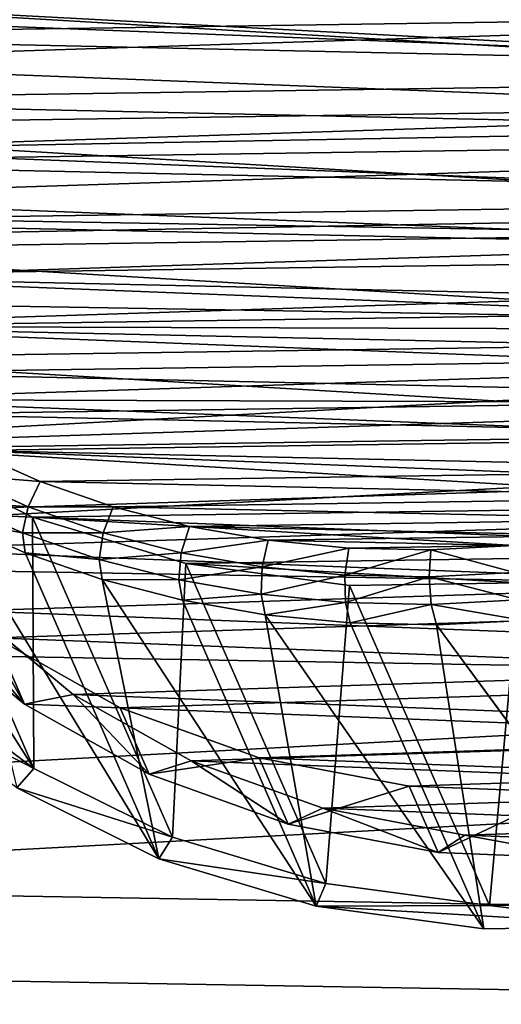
# Model space of a CAD drawing. Extents: x 0 to 196, y 0 to 405.
# Tile 7 of 256: x 79 to 96, y 36 to 72. Entities that reach past the tile are written whole.
import ezdxf

# ---------------------------------------------------------------- set-up
doc = ezdxf.new("R2010")
doc.units = 0
doc.header["$LTSCALE"] = 25.4
doc.layers.get('0').update_dxf_attribs({"color": 13, "linetype": 'CONTINUOUS'})

# ---------------------------------------------------------------- blocks, each defined once
blk = doc.blocks.new('DISK-I-7645_STL')
at = {"color": 250}
for p, q in [((64.918, 16.945, 223.215), (76.662, 22.078, 241.587)), ((64.918, 16.945, 223.215), (76.662, 22.078, 241.587)), ((76.662, 22.078, 241.587), (74.132, 16.993, 244.625)), ((76.662, 22.078, 241.587), (74.132, 16.993, 244.625)), ((68.215, 21.357, 219.876), (64.918, 16.945, 223.215)), ((68.215, 21.357, 219.876), (64.918, 16.945, 223.215)), ((74.016, 19.951, 242.653), (61.603, 12.362, 226.615)), ((74.016, 19.951, 242.653), (61.603, 12.362, 226.615)), ((72.822, 17.266, 244.166), (74.016, 19.951, 242.653)), ((72.822, 17.266, 244.166), (74.016, 19.951, 242.653)), ((73.557, 17.36, 244.89), (74.743, 20.028, 243.386)), ((73.557, 17.36, 244.89), (74.743, 20.028, 243.386)), ((74.515, 17.16, 245.225), (75.68, 19.779, 243.749)), ((74.515, 17.16, 245.225), (75.68, 19.779, 243.749)), ((76.576, 19.271, 243.645), (75.441, 16.719, 245.083)), ((76.576, 19.271, 243.645), (75.441, 16.719, 245.083)), ((64.198, 17.578, 223.499), (61.603, 12.362, 226.615)), ((64.198, 17.578, 223.499), (61.603, 12.362, 226.615)), ((72.584, 14.556, 246.295), (73.557, 17.36, 244.89)), ((72.584, 14.556, 246.295), (73.557, 17.36, 244.89)), ((73.557, 17.36, 244.89), (72.822, 17.266, 244.166)), ((73.557, 17.36, 244.89), (72.822, 17.266, 244.166)), ((74.515, 17.16, 245.225), (73.557, 17.36, 244.89)), ((74.515, 17.16, 245.225), (73.557, 17.36, 244.89)), ((72.822, 17.266, 244.166), (61.603, 12.362, 226.615)), ((72.822, 17.266, 244.166), (61.603, 12.362, 226.615)), ((62.388, 11.86, 226.253), (74.132, 16.993, 244.625)), ((62.388, 11.86, 226.253), (74.132, 16.993, 244.625)), ((71.842, 14.443, 245.581), (72.822, 17.266, 244.166)), ((71.842, 14.443, 245.581), (72.822, 17.266, 244.166)), ((74.132, 16.993, 244.625), (72.437, 11.373, 247.278)), ((74.132, 16.993, 244.625), (72.437, 11.373, 247.278)), ((73.56, 14.408, 246.605), (74.515, 17.16, 245.225)), ((73.56, 14.408, 246.605), (74.515, 17.16, 245.225)), ((75.441, 16.719, 245.083), (74.515, 17.16, 245.225)), ((75.441, 16.719, 245.083), (74.515, 17.16, 245.225)), ((64.918, 16.945, 223.215), (62.388, 11.86, 226.253)), ((64.918, 16.945, 223.215), (62.388, 11.86, 226.253)), ((75.441, 16.719, 245.083), (74.511, 14.038, 246.427)), ((75.441, 16.719, 245.083), (74.511, 14.038, 246.427)), ((71.83, 11.635, 247.592), (72.584, 14.556, 246.295)), ((71.83, 11.635, 247.592), (72.584, 14.556, 246.295)), ((72.584, 14.556, 246.295), (71.842, 14.443, 245.581)), ((72.584, 14.556, 246.295), (71.842, 14.443, 245.581)), ((73.56, 14.408, 246.605), (72.584, 14.556, 246.295)), ((73.56, 14.408, 246.605), (72.584, 14.556, 246.295)), ((71.842, 14.443, 245.581), (59.865, 6.599, 229.336)), ((71.842, 14.443, 245.581), (59.865, 6.599, 229.336)), ((71.842, 14.443, 245.581), (61.603, 12.362, 226.615)), ((71.842, 14.443, 245.581), (61.603, 12.362, 226.615)), ((71.084, 11.502, 246.887), (71.842, 14.443, 245.581)), ((71.084, 11.502, 246.887), (71.842, 14.443, 245.581)), ((72.821, 11.541, 247.878), (73.56, 14.408, 246.605)), ((72.821, 11.541, 247.878), (73.56, 14.408, 246.605)), ((74.511, 14.038, 246.427), (73.56, 14.408, 246.605)), ((74.511, 14.038, 246.427), (73.56, 14.408, 246.605)), ((74.511, 14.038, 246.427), (73.79, 11.244, 247.668)), ((74.511, 14.038, 246.427), (73.79, 11.244, 247.668)), ((61.603, 12.362, 226.615), (59.865, 6.599, 229.336)), ((61.603, 12.362, 226.615), (59.865, 6.599, 229.336)), ((62.388, 11.86, 226.253), (60.694, 6.24, 228.906)), ((62.388, 11.86, 226.253), (60.694, 6.24, 228.906)), ((71.83, 11.635, 247.592), (71.084, 11.502, 246.887)), ((71.83, 11.635, 247.592), (71.084, 11.502, 246.887)), ((71.302, 8.617, 248.773), (71.83, 11.635, 247.592)), ((71.302, 8.617, 248.773), (71.83, 11.635, 247.592)), ((72.821, 11.541, 247.878), (71.83, 11.635, 247.592)), ((72.821, 11.541, 247.878), (71.83, 11.635, 247.592)), ((71.084, 11.502, 246.887), (59.865, 6.599, 229.336)), ((71.084, 11.502, 246.887), (59.865, 6.599, 229.336)), ((60.694, 6.24, 228.906), (72.437, 11.373, 247.278)), ((60.694, 6.24, 228.906), (72.437, 11.373, 247.278)), ((70.552, 8.463, 248.076), (71.084, 11.502, 246.887)), ((70.552, 8.463, 248.076), (71.084, 11.502, 246.887)), ((72.437, 11.373, 247.278), (71.625, 5.372, 249.474)), ((72.437, 11.373, 247.278), (71.625, 5.372, 249.474)), ((72.303, 8.578, 249.037), (72.821, 11.541, 247.878)), ((72.303, 8.578, 249.037), (72.821, 11.541, 247.878)), ((73.79, 11.244, 247.668), (72.821, 11.541, 247.878)), ((73.79, 11.244, 247.668), (72.821, 11.541, 247.878)), ((73.79, 11.244, 247.668), (73.285, 8.357, 248.798)), ((73.79, 11.244, 247.668), (73.285, 8.357, 248.798)), ((70.552, 8.463, 248.076), (59.031, 0.444, 231.588)), ((70.552, 8.463, 248.076), (59.031, 0.444, 231.588)), ((70.552, 8.463, 248.076), (59.865, 6.599, 229.336)), ((70.552, 8.463, 248.076), (59.865, 6.599, 229.336)), ((70.251, 5.348, 249.14), (70.552, 8.463, 248.076)), ((70.251, 5.348, 249.14), (70.552, 8.463, 248.076)), ((71.302, 8.617, 248.773), (70.552, 8.463, 248.076)), ((71.302, 8.617, 248.773), (70.552, 8.463, 248.076)), ((71.003, 5.522, 249.829), (71.302, 8.617, 248.773)), ((71.003, 5.522, 249.829), (71.302, 8.617, 248.773)), ((72.303, 8.578, 249.037), (71.302, 8.617, 248.773)), ((72.303, 8.578, 249.037), (71.302, 8.617, 248.773)), ((72.008, 5.54, 250.074), (72.303, 8.578, 249.037)), ((72.008, 5.54, 250.074), (72.303, 8.578, 249.037)), ((73.285, 8.357, 248.798), (72.303, 8.578, 249.037)), ((73.285, 8.357, 248.798), (72.303, 8.578, 249.037)), ((73.285, 8.357, 248.798), (72.999, 5.397, 249.808)), ((73.285, 8.357, 248.798), (72.999, 5.397, 249.808)), ((59.865, 6.599, 229.336), (59.031, 0.444, 231.588)), ((59.865, 6.599, 229.336), (59.031, 0.444, 231.588)), ((60.694, 6.24, 228.906), (59.881, 0.24, 231.102)), ((60.694, 6.24, 228.906), (59.881, 0.24, 231.102)), ((71.003, 5.522, 249.829), (70.251, 5.348, 249.14)), ((71.003, 5.522, 249.829), (70.251, 5.348, 249.14)), ((70.933, 2.372, 250.754), (71.003, 5.522, 249.829)), ((70.933, 2.372, 250.754), (71.003, 5.522, 249.829)), ((72.008, 5.54, 250.074), (71.003, 5.522, 249.829)), ((72.008, 5.54, 250.074), (71.003, 5.522, 249.829)), ((71.941, 2.448, 250.981), (72.008, 5.54, 250.074)), ((71.941, 2.448, 250.981), (72.008, 5.54, 250.074)), ((72.999, 5.397, 249.808), (72.008, 5.54, 250.074)), ((72.999, 5.397, 249.808), (72.008, 5.54, 250.074)), ((70.251, 5.348, 249.14), (59.031, 0.444, 231.588)), ((70.251, 5.348, 249.14), (59.031, 0.444, 231.588)), ((59.881, 0.24, 231.102), (71.625, 5.372, 249.474)), ((59.881, 0.24, 231.102), (71.625, 5.372, 249.474)), ((70.181, 2.176, 250.07), (70.251, 5.348, 249.14)), ((70.181, 2.176, 250.07), (70.251, 5.348, 249.14)), ((71.625, 5.372, 249.474), (71.716, -0.845, 251.152)), ((71.625, 5.372, 249.474), (71.716, -0.845, 251.152)), ((72.999, 5.397, 249.808), (72.932, 2.384, 250.692)), ((72.999, 5.397, 249.808), (72.932, 2.384, 250.692)), ((70.181, 2.176, 250.07), (59.031, 0.444, 231.588)), ((70.181, 2.176, 250.07), (59.031, 0.444, 231.588)), ((70.181, 2.176, 250.07), (59.125, -5.933, 233.31)), ((70.181, 2.176, 250.07), (59.125, -5.933, 233.31)), ((70.933, 2.372, 250.754), (70.181, 2.176, 250.07)), ((70.933, 2.372, 250.754), (70.181, 2.176, 250.07)), ((70.344, -1.03, 250.861), (70.181, 2.176, 250.07)), ((70.344, -1.03, 250.861), (70.181, 2.176, 250.07)), ((71.941, 2.448, 250.981), (70.933, 2.372, 250.754)), ((71.941, 2.448, 250.981), (70.933, 2.372, 250.754)), ((71.096, -0.813, 251.54), (70.933, 2.372, 250.754)), ((71.096, -0.813, 251.54), (70.933, 2.372, 250.754)), ((72.1, -0.678, 251.753), (71.941, 2.448, 250.981)), ((72.932, 2.384, 250.692), (71.941, 2.448, 250.981)), ((72.1, -0.678, 251.753), (71.941, 2.448, 250.981)), ((72.932, 2.384, 250.692), (71.941, 2.448, 250.981)), ((72.932, 2.384, 250.692), (73.087, -0.661, 251.443)), ((72.932, 2.384, 250.692), (73.087, -0.661, 251.443)), ((59.031, 0.444, 231.588), (59.125, -5.933, 233.31)), ((59.031, 0.444, 231.588), (59.125, -5.933, 233.31)), ((59.881, 0.24, 231.102), (59.972, -5.978, 232.781)), ((59.881, 0.24, 231.102), (59.972, -5.978, 232.781))]:
    blk.add_line(p, q, dxfattribs=at)
at = {"color": 7}
for p, q in [((70.525, 21.228, 219.288), (67.274, 17.295, 222.465)), ((70.525, 21.228, 219.288), (67.274, 17.295, 222.465)), ((67.624, 15.506, 220.303), (70.7, 19.228, 217.296)), ((67.624, 15.506, 220.303), (70.7, 19.228, 217.296)), ((67.135, 13.783, 229.2), (69.709, 18.36, 226.275)), ((67.135, 13.783, 229.2), (69.709, 18.36, 226.275)), ((67.274, 17.295, 222.465), (69.709, 18.36, 226.275)), ((67.274, 17.295, 222.465), (69.709, 18.36, 226.275)), ((67.274, 17.295, 222.465), (64.699, 12.718, 225.39)), ((67.274, 17.295, 222.465), (64.699, 12.718, 225.39)), ((67.624, 15.506, 220.303), (67.274, 17.295, 222.465)), ((67.624, 15.506, 220.303), (67.274, 17.295, 222.465)), ((65.187, 11.174, 223.071), (67.624, 15.506, 220.303)), ((65.187, 11.174, 223.071), (67.624, 15.506, 220.303)), ((64.699, 12.718, 225.39), (67.135, 13.783, 229.2)), ((64.699, 12.718, 225.39), (67.135, 13.783, 229.2)), ((65.303, 8.68, 231.796), (67.135, 13.783, 229.2)), ((65.303, 8.68, 231.796), (67.135, 13.783, 229.2)), ((64.699, 12.718, 225.39), (62.867, 7.616, 227.986)), ((64.699, 12.718, 225.39), (62.867, 7.616, 227.986)), ((65.187, 11.174, 223.071), (64.699, 12.718, 225.39)), ((65.187, 11.174, 223.071), (64.699, 12.718, 225.39)), ((63.453, 6.345, 225.528), (65.187, 11.174, 223.071)), ((63.453, 6.345, 225.528), (65.187, 11.174, 223.071)), ((62.867, 7.616, 227.986), (65.303, 8.68, 231.796)), ((62.867, 7.616, 227.986), (65.303, 8.68, 231.796)), ((64.262, 3.185, 233.997), (65.303, 8.68, 231.796)), ((64.262, 3.185, 233.997), (65.303, 8.68, 231.796)), ((62.867, 7.616, 227.986), (61.826, 2.12, 230.187)), ((62.867, 7.616, 227.986), (61.826, 2.12, 230.187)), ((63.453, 6.345, 225.528), (62.867, 7.616, 227.986)), ((63.453, 6.345, 225.528), (62.867, 7.616, 227.986)), ((62.468, 1.143, 227.611), (63.453, 6.345, 225.528)), ((62.468, 1.143, 227.611), (63.453, 6.345, 225.528)), ((61.826, 2.12, 230.187), (64.262, 3.185, 233.997)), ((61.826, 2.12, 230.187), (64.262, 3.185, 233.997)), ((64.038, -2.562, 235.746), (64.262, 3.185, 233.997)), ((64.038, -2.562, 235.746), (64.262, 3.185, 233.997)), ((61.826, 2.12, 230.187), (61.602, -3.626, 231.936)), ((61.826, 2.12, 230.187), (61.602, -3.626, 231.936)), ((62.468, 1.143, 227.611), (61.826, 2.12, 230.187)), ((62.468, 1.143, 227.611), (61.826, 2.12, 230.187)), ((62.256, -4.296, 229.266), (62.468, 1.143, 227.611)), ((62.256, -4.296, 229.266), (62.468, 1.143, 227.611))]:
    blk.add_line(p, q, dxfattribs=at)
at = {"color": 39}
mesh = blk.add_polyface(dxfattribs=at)
corners = [(24.131, -0.636, 290.046), (24.659, 30.17, 281.102), (23.293, 14.974, 286.221), (27.153, -16.255, 292.478), (28.196, 44.559, 274.821), (32.28, -31.478, 293.454), (33.81, 57.769, 267.542), (39.379, -45.912, 292.948), (41.357, 69.456, 259.453), (48.267, -59.183, 290.974), (50.642, 79.319, 250.763), (58.713, -70.946, 287.583), (61.423, 87.102, 241.697), (70.447, -80.898, 282.863), (73.421, 92.603, 232.49), (83.164, -88.78, 276.936), (86.327, 95.681, 223.381), (89.79, -91.879, 273.567), (99.805, 96.254, 214.605), (96.536, -94.388, 269.955), (104.166, -1.793, 239.21), (110.216, -97.578, 262.102), (104.071, 0.838, 238.535), (105.404, -4.209, 239.093), (107.454, -5.763, 238.217), (109.766, -6.039, 236.816), (111.721, -4.962, 235.265), (123.85, -98.266, 253.579), (112.795, -2.821, 233.981), (113.506, 94.309, 206.391), (127.076, 89.896, 198.949), (137.085, -96.435, 244.608), (140.163, 83.128, 192.474), (149.577, -92.131, 235.42), (152.429, 74.183, 187.133), (161.004, -85.468, 226.254), (163.554, 63.29, 183.065), (171.069, -76.616, 217.347), (173.253, 50.732, 180.374), (179.512, -65.806, 208.93), (181.272, 36.835, 179.13), (186.115, -53.317, 201.221), (187.405, 21.958, 179.366), (190.705, -39.473, 194.419), (191.493, 6.486, 181.075), (193.164, -24.632, 188.7), (193.429, -9.179, 184.214), (105.144, 2.979, 237.251), (107.099, 4.056, 235.7), (109.412, 3.78, 234.299), (111.462, 2.226, 233.423), (112.7, -0.19, 233.306)]
mesh.append_faces([[corners[k] for k in face] for face in [(0, 1, 2), (44, 45, 46)]], dxfattribs={"vtx0": -1, "color": 39})
mesh.append_faces([[corners[k] for k in face] for face in [(1, 3, 4), (4, 5, 6), (6, 7, 8), (8, 9, 10), (10, 11, 12), (12, 13, 14), (14, 15, 16), (16, 17, 18), (20, 21, 23), (23, 21, 24), (24, 21, 25), (25, 21, 26), (26, 27, 28), (29, 27, 30), (30, 31, 32), (32, 33, 34), (34, 35, 36), (36, 37, 38), (38, 39, 40), (40, 41, 42), (42, 43, 44)]], dxfattribs={"vtx0": -1, "vtx1": -1, "color": 39})
mesh.append_faces([[corners[k] for k in face] for face in [(18, 19, 20), (28, 27, 29)]], dxfattribs={"vtx0": -1, "vtx1": -1, "vtx2": -1, "color": 39})
mesh.append_faces([[corners[k] for k in face] for face in [(1, 0, 3), (4, 3, 5), (6, 5, 7), (8, 7, 9), (10, 9, 11), (12, 11, 13), (14, 13, 15), (16, 15, 17), (18, 17, 19), (20, 19, 21), (18, 20, 22), (26, 21, 27), (30, 27, 31), (32, 31, 33), (34, 33, 35), (36, 35, 37), (38, 37, 39), (40, 39, 41), (42, 41, 43), (44, 43, 45), (22, 29, 18), (29, 22, 47), (29, 47, 48), (29, 48, 49), (29, 49, 50), (29, 50, 51), (29, 51, 28)]], dxfattribs={"vtx0": -1, "vtx2": -1, "color": 39})
mesh = blk.add_polyface(dxfattribs=at)
corners = [(110.36, 92.934, 201.47), (100.925, -0.537, 233.614), (96.659, 94.879, 209.684), (101.999, 1.604, 232.33), (103.954, 2.681, 230.779), (106.266, 2.405, 229.378), (108.316, 0.851, 228.502), (109.554, -1.565, 228.386), (109.649, -4.196, 229.06), (21.514, 28.795, 276.181), (20.986, -2.01, 285.125), (20.147, 13.599, 281.3), (24.008, -17.629, 287.557), (25.05, 43.184, 269.901), (29.134, -32.853, 288.533), (30.665, 56.394, 262.621), (36.234, -47.287, 288.027), (38.212, 68.081, 254.532), (45.121, -60.557, 286.053), (47.496, 77.944, 245.842), (55.567, -72.321, 282.663), (58.277, 85.727, 236.776), (67.301, -82.273, 277.942), (70.276, 91.228, 227.569), (80.019, -90.155, 272.015), (83.181, 94.306, 218.46), (86.644, -93.254, 268.646), (93.39, -95.763, 265.034), (101.02, -3.168, 234.289), (107.071, -98.953, 257.181), (102.258, -5.584, 234.172), (104.308, -7.138, 233.296), (106.621, -7.413, 231.895), (108.576, -6.337, 230.344), (120.704, -99.641, 248.658), (123.93, 88.521, 194.028), (133.939, -97.809, 239.687), (137.018, 81.754, 187.553), (146.432, -93.506, 230.499), (149.283, 72.808, 182.212), (157.858, -86.842, 221.333), (160.409, 61.915, 178.144), (167.924, -77.991, 212.426), (170.107, 49.357, 175.453), (176.367, -67.18, 204.009), (178.127, 35.46, 174.209), (182.969, -54.692, 196.3), (184.26, 20.583, 174.445), (187.559, -40.847, 189.498), (188.347, 5.111, 176.154), (190.019, -26.007, 183.78), (190.284, -10.554, 179.293)]
mesh.append_faces([[corners[k] for k in face] for face in [(9, 10, 11), (50, 49, 51)]], dxfattribs={"vtx0": -1, "color": 39})
mesh.append_faces([[corners[k] for k in face] for face in [(0, 1, 2), (1, 0, 3), (3, 0, 4), (4, 0, 5), (5, 0, 6), (6, 0, 7), (7, 0, 8), (10, 9, 12), (12, 13, 14), (14, 15, 16), (16, 17, 18), (18, 19, 20), (20, 21, 22), (22, 23, 24), (24, 25, 26), (26, 2, 27), (27, 28, 29), (28, 2, 1), (29, 33, 34), (34, 35, 36), (36, 37, 38), (38, 39, 40), (40, 41, 42), (42, 43, 44), (44, 45, 46), (46, 47, 48), (48, 49, 50)]], dxfattribs={"vtx0": -1, "vtx1": -1, "color": 39})
mesh.append_faces([[corners[k] for k in face] for face in [(27, 2, 28), (34, 8, 0)]], dxfattribs={"vtx0": -1, "vtx1": -1, "vtx2": -1, "color": 39})
mesh.append_faces([[corners[k] for k in face] for face in [(12, 9, 13), (14, 13, 15), (16, 15, 17), (18, 17, 19), (20, 19, 21), (22, 21, 23), (24, 23, 25), (26, 25, 2), (29, 28, 30), (29, 30, 31), (29, 31, 32), (29, 32, 33), (34, 33, 8), (34, 0, 35), (36, 35, 37), (38, 37, 39), (40, 39, 41), (42, 41, 43), (44, 43, 45), (46, 45, 47), (48, 47, 49)]], dxfattribs={"vtx0": -1, "vtx2": -1, "color": 39})
at = {"color": 250}
mesh = blk.add_polyface(dxfattribs=at)
corners = [(72.437, 11.373, 247.278), (71.716, -0.845, 251.152), (71.625, 5.372, 249.474), (72.709, -7.111, 252.268), (74.132, 16.993, 244.625), (74.576, -13.254, 252.791), (76.662, 22.078, 241.587), (77.266, -19.105, 252.706), (79.958, 26.49, 238.247), (80.707, -24.507, 252.016), (83.931, 30.109, 234.696), (84.803, -29.31, 250.739), (88.473, 32.836, 231.032), (89.445, -33.385, 248.911), (93.458, 34.596, 227.353), (94.504, -36.621, 246.581), (98.752, 35.342, 223.76), (99.843, -38.928, 243.812), (104.21, 35.053, 220.352), (105.316, -40.244, 240.682), (109.683, 33.737, 217.221), (110.774, -40.533, 237.273), (115.022, 31.43, 214.453), (116.068, -39.787, 233.681), (120.081, 28.194, 212.123), (121.053, -38.027, 230.002), (124.723, 24.119, 210.295), (125.595, -35.3, 226.338), (128.819, 19.316, 209.018), (129.568, -31.681, 222.787), (132.26, 13.914, 208.328), (132.864, -27.269, 219.447), (134.95, 8.063, 208.243), (135.394, -22.184, 216.409), (136.817, 1.92, 208.766), (137.089, -16.564, 213.756), (137.81, -4.346, 209.881), (137.901, -10.563, 211.56)]
mesh.append_faces([[corners[k] for k in face] for face in [(0, 1, 2), (35, 36, 37)]], dxfattribs={"vtx0": -1, "color": 250})
mesh.append_faces([[corners[k] for k in face] for face in [(1, 0, 3), (3, 4, 5), (5, 6, 7), (7, 8, 9), (9, 10, 11), (11, 12, 13), (13, 14, 15), (15, 16, 17), (17, 18, 19), (19, 20, 21), (21, 22, 23), (23, 24, 25), (25, 26, 27), (27, 28, 29), (29, 30, 31), (31, 32, 33), (33, 34, 35)]], dxfattribs={"vtx0": -1, "vtx1": -1, "color": 250})
mesh.append_faces([[corners[k] for k in face] for face in [(3, 0, 4), (5, 4, 6), (7, 6, 8), (9, 8, 10), (11, 10, 12), (13, 12, 14), (15, 14, 16), (17, 16, 18), (19, 18, 20), (21, 20, 22), (23, 22, 24), (25, 24, 26), (27, 26, 28), (29, 28, 30), (31, 30, 32), (33, 32, 34), (35, 34, 36)]], dxfattribs={"vtx0": -1, "vtx2": -1, "color": 250})
mesh = blk.add_polyface(dxfattribs=at)
corners = [(73.087, -0.661, 251.443), (72.999, 5.397, 249.808), (72.932, 2.384, 250.692), (73.285, 8.357, 248.798), (73.462, -3.718, 252.058), (73.79, 11.244, 247.668), (74.055, -6.766, 252.531), (74.511, 14.038, 246.427), (74.86, -9.784, 252.859), (75.441, 16.719, 245.083), (75.874, -12.751, 253.04), (76.576, 19.271, 243.645), (77.088, -15.647, 253.073), (77.906, 21.674, 242.123), (78.495, -18.453, 252.957), (79.424, 23.914, 240.527), (80.086, -21.148, 252.694), (81.118, 25.973, 238.869), (81.848, -23.716, 252.285), (82.978, 27.839, 237.159), (83.77, -26.137, 251.732), (84.99, 29.499, 235.409), (85.839, -28.396, 251.041), (87.14, 30.942, 233.632), (88.042, -30.478, 250.214), (89.415, 32.156, 231.839), (90.362, -32.367, 249.259), (91.797, 33.135, 230.042), (92.784, -34.051, 248.182), (94.272, 33.871, 228.254), (95.291, -35.519, 246.989), (96.823, 34.36, 226.487), (97.867, -36.76, 245.689), (99.431, 34.598, 224.754), (100.493, -37.767, 244.292), (102.079, 34.583, 223.065), (103.152, -38.531, 242.806), (104.749, 34.316, 221.433), (105.826, -39.049, 241.241), (107.422, 33.799, 219.869), (108.496, -39.316, 239.609), (110.082, 33.034, 218.383), (111.144, -39.331, 237.92), (112.708, 32.028, 216.985), (113.752, -39.093, 236.187), (115.284, 30.786, 215.685), (116.302, -38.604, 234.42), (117.791, 29.318, 214.493), (118.777, -37.868, 232.632), (120.213, 27.634, 213.415), (121.16, -36.889, 230.836), (122.533, 25.745, 212.46), (123.434, -35.674, 229.042), (124.735, 23.664, 211.634), (125.585, -34.232, 227.265), (126.804, 21.404, 210.942), (127.597, -32.572, 225.515), (128.727, 18.983, 210.39), (129.456, -30.706, 223.805), (130.489, 16.416, 209.98), (131.15, -28.646, 222.147), (132.079, 13.72, 209.717), (132.668, -26.407, 220.551), (133.486, 10.915, 209.601), (133.999, -24.003, 219.029), (134.701, 8.018, 209.634), (135.133, -21.452, 217.591), (135.714, 5.051, 209.815), (136.064, -18.77, 216.247), (136.52, 2.033, 210.143), (136.784, -15.977, 215.006), (137.112, -1.014, 210.616), (137.289, -13.09, 213.877), (137.487, -4.072, 211.231), (137.576, -10.13, 212.866), (137.642, -7.117, 211.982)]
mesh.append_faces([[corners[k] for k in face] for face in [(0, 1, 2), (73, 74, 75)]], dxfattribs={"vtx0": -1, "color": 250})
mesh.append_faces([[corners[k] for k in face] for face in [(1, 0, 3), (3, 4, 5), (5, 6, 7), (7, 8, 9), (9, 10, 11), (11, 12, 13), (13, 14, 15), (15, 16, 17), (17, 18, 19), (19, 20, 21), (21, 22, 23), (23, 24, 25), (25, 26, 27), (27, 28, 29), (29, 30, 31), (31, 32, 33), (33, 34, 35), (35, 36, 37), (37, 38, 39), (39, 40, 41), (41, 42, 43), (43, 44, 45), (45, 46, 47), (47, 48, 49), (49, 50, 51), (51, 52, 53), (53, 54, 55), (55, 56, 57), (57, 58, 59), (59, 60, 61), (61, 62, 63), (63, 64, 65), (65, 66, 67), (67, 68, 69), (69, 70, 71), (71, 72, 73)]], dxfattribs={"vtx0": -1, "vtx1": -1, "color": 250})
mesh.append_faces([[corners[k] for k in face] for face in [(3, 0, 4), (5, 4, 6), (7, 6, 8), (9, 8, 10), (11, 10, 12), (13, 12, 14), (15, 14, 16), (17, 16, 18), (19, 18, 20), (21, 20, 22), (23, 22, 24), (25, 24, 26), (27, 26, 28), (29, 28, 30), (31, 30, 32), (33, 32, 34), (35, 34, 36), (37, 36, 38), (39, 38, 40), (41, 40, 42), (43, 42, 44), (45, 44, 46), (47, 46, 48), (49, 48, 50), (51, 50, 52), (53, 52, 54), (55, 54, 56), (57, 56, 58), (59, 58, 60), (61, 60, 62), (63, 62, 64), (65, 64, 66), (67, 66, 68), (69, 68, 70), (71, 70, 72), (73, 72, 74)]], dxfattribs={"vtx0": -1, "vtx2": -1, "color": 250})
mesh = blk.add_polyface(dxfattribs=at)
corners = [(59.865, 6.599, 229.336), (60.694, 6.24, 228.906), (59.881, 0.24, 231.102), (61.603, 12.362, 226.615), (62.388, 11.86, 226.253), (64.198, 17.578, 223.499), (64.918, 16.945, 223.215), (67.579, 22.103, 220.074), (68.215, 21.357, 219.876), (71.654, 25.815, 216.432), (72.188, 24.976, 216.325), (76.311, 28.612, 212.673), (76.729, 27.703, 212.66), (81.425, 30.417, 208.9), (81.715, 29.463, 208.981), (86.855, 31.182, 205.216), (87.009, 30.209, 205.389), (92.453, 30.885, 201.72), (92.467, 29.92, 201.981), (98.066, 29.536, 198.509), (97.94, 28.604, 198.85), (103.279, 26.297, 196.082), (103.542, 27.169, 195.67), (108.338, 23.062, 193.752), (108.731, 23.851, 193.28), (112.979, 18.987, 191.923), (113.491, 19.672, 191.405), (117.076, 14.183, 190.647), (117.693, 14.745, 190.096), (120.516, 8.782, 189.957), (121.221, 9.205, 189.388), (123.207, 2.93, 189.872), (123.981, 3.203, 189.3), (125.074, -3.212, 190.394), (125.896, -3.097, 189.836), (126.067, -9.478, 191.51), (126.914, -9.523, 190.981), (126.158, -15.696, 193.189), (126.174, -22.055, 194.955), (127.008, -15.9, 192.703), (59.125, -5.933, 233.31), (59.031, 0.444, 231.588), (59.972, -5.978, 232.781), (60.143, -12.359, 234.455), (60.965, -12.244, 233.897), (62.058, -18.659, 234.991), (62.832, -18.386, 234.419), (64.818, -24.661, 234.903), (65.523, -24.238, 234.334), (68.346, -30.201, 234.195), (68.963, -29.639, 233.644), (72.548, -35.128, 232.886), (73.06, -34.443, 232.367), (77.308, -39.307, 231.011), (77.701, -38.518, 230.539), (82.497, -42.625, 228.621), (82.76, -41.753, 228.209), (87.973, -44.992, 225.782), (88.099, -44.06, 225.441), (93.586, -46.341, 222.571), (93.572, -45.376, 222.31), (99.03, -45.665, 218.902), (99.184, -46.638, 219.075), (104.324, -44.919, 215.31), (104.614, -45.873, 215.391), (109.31, -43.159, 211.631), (109.728, -44.067, 211.618), (113.851, -40.432, 207.966), (114.386, -41.271, 207.859), (117.824, -36.813, 204.415), (118.461, -37.559, 204.217), (121.121, -32.401, 201.076), (121.842, -33.034, 200.792), (123.651, -27.316, 198.038), (124.436, -27.818, 197.676), (125.345, -21.696, 195.385)]
mesh.append_faces([[corners[k] for k in face] for face in [(38, 36, 39), (0, 40, 41)]], dxfattribs={"vtx0": -1, "color": 250})
mesh.append_faces([[corners[k] for k in face] for face in [(1, 3, 4), (4, 5, 6), (6, 7, 8), (8, 9, 10), (10, 11, 12), (12, 13, 14), (14, 15, 16), (16, 17, 18), (18, 19, 20), (20, 19, 21), (21, 22, 23), (23, 24, 25), (25, 26, 27), (27, 28, 29), (29, 30, 31), (31, 32, 33), (33, 34, 35), (35, 36, 37), (40, 42, 43), (43, 44, 45), (45, 46, 47), (47, 48, 49), (49, 50, 51), (51, 52, 53), (53, 54, 55), (55, 56, 57), (57, 58, 59), (59, 61, 62), (62, 63, 64), (64, 65, 66), (66, 67, 68), (68, 69, 70), (70, 71, 72), (72, 73, 74), (74, 75, 38)]], dxfattribs={"vtx0": -1, "vtx1": -1, "color": 250})
mesh.append_faces([[corners[k] for k in face] for face in [(37, 36, 38), (40, 0, 2)]], dxfattribs={"vtx0": -1, "vtx1": -1, "vtx2": -1, "color": 250})
mesh.append_faces([[corners[k] for k in face] for face in [(0, 1, 2), (1, 0, 3), (4, 3, 5), (6, 5, 7), (8, 7, 9), (10, 9, 11), (12, 11, 13), (14, 13, 15), (16, 15, 17), (18, 17, 19), (21, 19, 22), (23, 22, 24), (25, 24, 26), (27, 26, 28), (29, 28, 30), (31, 30, 32), (33, 32, 34), (35, 34, 36), (40, 2, 42), (43, 42, 44), (45, 44, 46), (47, 46, 48), (49, 48, 50), (51, 50, 52), (53, 52, 54), (55, 54, 56), (57, 56, 58), (59, 58, 60), (59, 60, 61), (62, 61, 63), (64, 63, 65), (66, 65, 67), (68, 67, 69), (70, 69, 71), (72, 71, 73), (74, 73, 75), (38, 75, 37)]], dxfattribs={"vtx0": -1, "vtx2": -1, "color": 250})
at = {"color": 7}
mesh = blk.add_polyface(dxfattribs=at)
corners = [(64.637, -8.41, 236.996), (64.262, 3.185, 233.997), (64.038, -2.562, 235.746), (65.303, 8.68, 231.796), (66.044, -14.21, 237.717), (67.135, 13.783, 229.2), (68.222, -19.809, 237.889), (69.709, 18.36, 226.275), (71.116, -25.064, 237.508), (72.96, 22.293, 223.098), (74.648, -29.839, 236.583), (76.803, 25.48, 219.751), (78.73, -34.009, 235.14), (81.139, 27.839, 216.321), (80.944, -35.832, 234.234), (83.254, -37.466, 233.214), (85.855, 29.308, 212.896), (88.103, -40.122, 230.856), (90.829, 29.85, 209.565), (93.153, -41.907, 228.127), (95.932, 29.451, 206.414), (98.271, -42.775, 225.097), (101.033, 28.12, 203.526), (103.326, -42.703, 221.846), (105.998, 25.893, 200.974), (108.187, -41.694, 218.457), (110.7, 22.826, 198.825), (112.728, -39.774, 215.018), (115.017, 19, 197.135), (116.83, -36.992, 211.618), (118.837, 14.513, 195.947), (120.389, -33.42, 208.346), (122.06, 9.482, 195.292), (123.311, -29.151, 205.285), (124.604, 4.037, 195.187), (125.522, -24.296, 202.516), (126.402, -1.681, 195.635), (126.963, -18.979, 200.109), (127.409, -7.524, 196.624), (127.597, -13.34, 198.128)]
mesh.append_faces([[corners[k] for k in face] for face in [(0, 1, 2), (38, 37, 39)]], dxfattribs={"vtx0": -1, "color": 7})
mesh.append_faces([[corners[k] for k in face] for face in [(1, 0, 3), (3, 4, 5), (5, 6, 7), (7, 8, 9), (9, 10, 11), (11, 12, 13), (13, 15, 16), (16, 17, 18), (18, 19, 20), (20, 21, 22), (22, 23, 24), (24, 25, 26), (26, 27, 28), (28, 29, 30), (30, 31, 32), (32, 33, 34), (34, 35, 36), (36, 37, 38)]], dxfattribs={"vtx0": -1, "vtx1": -1, "color": 7})
mesh.append_faces([[corners[k] for k in face] for face in [(3, 0, 4), (5, 4, 6), (7, 6, 8), (9, 8, 10), (11, 10, 12), (13, 12, 14), (13, 14, 15), (16, 15, 17), (18, 17, 19), (20, 19, 21), (22, 21, 23), (24, 23, 25), (26, 25, 27), (28, 27, 29), (30, 29, 31), (32, 31, 33), (34, 33, 35), (36, 35, 37)]], dxfattribs={"vtx0": -1, "vtx2": -1, "color": 7})
mesh = blk.add_polyface(dxfattribs=at)
corners = [(62.468, 1.143, 227.611), (62.823, -9.831, 230.45), (62.256, -4.296, 229.266), (63.453, 6.345, 225.528), (64.155, -15.32, 231.132), (65.187, 11.174, 223.071), (66.216, -20.62, 231.295), (67.624, 15.506, 220.303), (68.955, -25.593, 230.934), (70.7, 19.228, 217.296), (72.298, -30.112, 230.059), (74.338, 22.245, 214.129), (76.161, -34.058, 228.693), (78.441, 24.477, 210.882), (78.256, -35.785, 227.836), (80.443, -37.331, 226.87), (82.905, 25.868, 207.64), (85.033, -39.844, 224.638), (87.612, 26.381, 204.488), (89.812, -41.534, 222.055), (92.442, 26.003, 201.506), (94.656, -42.355, 219.188), (97.27, 24.743, 198.772), (99.441, -42.287, 216.111), (101.97, 22.635, 196.357), (104.041, -41.333, 212.903), (106.42, 19.733, 194.323), (108.339, -39.515, 209.649), (110.505, 16.112, 192.723), (112.222, -36.882, 206.431), (114.12, 11.865, 191.599), (115.59, -33.501, 203.334), (117.171, 7.104, 190.979), (118.355, -29.461, 200.437), (119.579, 1.95, 190.879), (120.447, -24.866, 197.816), (121.281, -3.462, 191.303), (121.811, -19.834, 195.538), (122.234, -8.992, 192.239), (122.412, -14.497, 193.663)]
mesh.append_faces([[corners[k] for k in face] for face in [(0, 1, 2), (37, 38, 39)]], dxfattribs={"vtx0": -1, "color": 7})
mesh.append_faces([[corners[k] for k in face] for face in [(1, 3, 4), (4, 5, 6), (6, 7, 8), (8, 9, 10), (10, 11, 12), (12, 13, 14), (14, 13, 15), (15, 16, 17), (17, 18, 19), (19, 20, 21), (21, 22, 23), (23, 24, 25), (25, 26, 27), (27, 28, 29), (29, 30, 31), (31, 32, 33), (33, 34, 35), (35, 36, 37)]], dxfattribs={"vtx0": -1, "vtx1": -1, "color": 7})
mesh.append_faces([[corners[k] for k in face] for face in [(1, 0, 3), (4, 3, 5), (6, 5, 7), (8, 7, 9), (10, 9, 11), (12, 11, 13), (15, 13, 16), (17, 16, 18), (19, 18, 20), (21, 20, 22), (23, 22, 24), (25, 24, 26), (27, 26, 28), (29, 28, 30), (31, 30, 32), (33, 32, 34), (35, 34, 36), (37, 36, 38)]], dxfattribs={"vtx0": -1, "vtx2": -1, "color": 7})
at = {"color": 250}
mesh = blk.add_polyface(dxfattribs=at)
corners = [(79.958, 26.49, 238.247), (64.918, 16.945, 223.215), (68.215, 21.357, 219.876), (76.662, 22.078, 241.587)]
mesh.append_faces([[corners[k] for k in face] for face in [(0, 1, 2), (1, 0, 3)]], dxfattribs={"vtx0": -1, "color": 250})
mesh = blk.add_polyface(dxfattribs=at)
corners = [(64.918, 16.945, 223.215), (74.132, 16.993, 244.625), (62.388, 11.86, 226.253), (76.662, 22.078, 241.587)]
mesh.append_faces([[corners[k] for k in face] for face in [(0, 1, 2), (1, 0, 3)]], dxfattribs={"vtx0": -1, "color": 250})
at = {"color": 7}
mesh = blk.add_polyface(dxfattribs=at)
corners = [(67.274, 17.295, 222.465), (72.96, 22.293, 223.098), (70.525, 21.228, 219.288), (69.709, 18.36, 226.275)]
mesh.append_faces([[corners[k] for k in face] for face in [(0, 1, 2), (1, 0, 3)]], dxfattribs={"vtx0": -1, "color": 7})
mesh = blk.add_polyface(dxfattribs=at)
corners = [(67.274, 17.295, 222.465), (70.7, 19.228, 217.296), (67.624, 15.506, 220.303), (70.525, 21.228, 219.288)]
mesh.append_faces([[corners[k] for k in face] for face in [(0, 1, 2), (1, 0, 3)]], dxfattribs={"vtx0": -1, "color": 7})
at = {"color": 250}
mesh = blk.add_polyface(dxfattribs=at)
corners = [(74.016, 19.951, 242.653), (61.603, 12.362, 226.615), (72.822, 17.266, 244.166)]
mesh.append_faces([[corners[k] for k in face] for face in [(0, 1, 2)]], dxfattribs={"color": 250})
mesh = blk.add_polyface(dxfattribs=at)
corners = [(74.016, 19.951, 242.653), (64.198, 17.578, 223.499), (61.603, 12.362, 226.615)]
mesh.append_faces([[corners[k] for k in face] for face in [(0, 1, 2)]], dxfattribs={"color": 250})
mesh = blk.add_polyface(dxfattribs=at)
corners = [(73.557, 17.36, 244.89), (74.016, 19.951, 242.653), (72.822, 17.266, 244.166), (74.743, 20.028, 243.386)]
mesh.append_faces([[corners[k] for k in face] for face in [(0, 1, 2), (1, 0, 3)]], dxfattribs={"vtx0": -1, "color": 250})
mesh = blk.add_polyface(dxfattribs=at)
corners = [(74.515, 17.16, 245.225), (74.743, 20.028, 243.386), (73.557, 17.36, 244.89), (75.68, 19.779, 243.749)]
mesh.append_faces([[corners[k] for k in face] for face in [(0, 1, 2), (1, 0, 3)]], dxfattribs={"vtx0": -1, "color": 250})
mesh = blk.add_polyface(dxfattribs=at)
corners = [(75.441, 16.719, 245.083), (75.68, 19.779, 243.749), (74.515, 17.16, 245.225), (76.576, 19.271, 243.645)]
mesh.append_faces([[corners[k] for k in face] for face in [(0, 1, 2), (1, 0, 3)]], dxfattribs={"vtx0": -1, "color": 250})
at = {"color": 7}
mesh = blk.add_polyface(dxfattribs=at)
corners = [(67.135, 13.783, 229.2), (67.274, 17.295, 222.465), (64.699, 12.718, 225.39), (69.709, 18.36, 226.275)]
mesh.append_faces([[corners[k] for k in face] for face in [(0, 1, 2), (1, 0, 3)]], dxfattribs={"vtx0": -1, "color": 7})
at = {"color": 250}
mesh = blk.add_polyface(dxfattribs=at)
corners = [(72.584, 14.556, 246.295), (72.822, 17.266, 244.166), (71.842, 14.443, 245.581), (73.557, 17.36, 244.89)]
mesh.append_faces([[corners[k] for k in face] for face in [(0, 1, 2), (1, 0, 3)]], dxfattribs={"vtx0": -1, "color": 250})
mesh = blk.add_polyface(dxfattribs=at)
corners = [(73.56, 14.408, 246.605), (73.557, 17.36, 244.89), (72.584, 14.556, 246.295), (74.515, 17.16, 245.225)]
mesh.append_faces([[corners[k] for k in face] for face in [(0, 1, 2), (1, 0, 3)]], dxfattribs={"vtx0": -1, "color": 250})
mesh = blk.add_polyface(dxfattribs=at)
corners = [(62.388, 11.86, 226.253), (72.437, 11.373, 247.278), (60.694, 6.24, 228.906), (74.132, 16.993, 244.625)]
mesh.append_faces([[corners[k] for k in face] for face in [(0, 1, 2), (1, 0, 3)]], dxfattribs={"vtx0": -1, "color": 250})
mesh = blk.add_polyface(dxfattribs=at)
corners = [(72.822, 17.266, 244.166), (61.603, 12.362, 226.615), (71.842, 14.443, 245.581)]
mesh.append_faces([[corners[k] for k in face] for face in [(0, 1, 2)]], dxfattribs={"color": 250})
at = {"color": 7}
mesh = blk.add_polyface(dxfattribs=at)
corners = [(64.699, 12.718, 225.39), (67.624, 15.506, 220.303), (65.187, 11.174, 223.071), (67.274, 17.295, 222.465)]
mesh.append_faces([[corners[k] for k in face] for face in [(0, 1, 2), (1, 0, 3)]], dxfattribs={"vtx0": -1, "color": 7})
at = {"color": 250}
mesh = blk.add_polyface(dxfattribs=at)
corners = [(74.511, 14.038, 246.427), (74.515, 17.16, 245.225), (73.56, 14.408, 246.605), (75.441, 16.719, 245.083)]
mesh.append_faces([[corners[k] for k in face] for face in [(0, 1, 2), (1, 0, 3)]], dxfattribs={"vtx0": -1, "color": 250})
mesh = blk.add_polyface(dxfattribs=at)
corners = [(71.83, 11.635, 247.592), (71.842, 14.443, 245.581), (71.084, 11.502, 246.887), (72.584, 14.556, 246.295)]
mesh.append_faces([[corners[k] for k in face] for face in [(0, 1, 2), (1, 0, 3)]], dxfattribs={"vtx0": -1, "color": 250})
mesh = blk.add_polyface(dxfattribs=at)
corners = [(72.821, 11.541, 247.878), (72.584, 14.556, 246.295), (71.83, 11.635, 247.592), (73.56, 14.408, 246.605)]
mesh.append_faces([[corners[k] for k in face] for face in [(0, 1, 2), (1, 0, 3)]], dxfattribs={"vtx0": -1, "color": 250})
mesh = blk.add_polyface(dxfattribs=at)
corners = [(71.842, 14.443, 245.581), (59.865, 6.599, 229.336), (71.084, 11.502, 246.887)]
mesh.append_faces([[corners[k] for k in face] for face in [(0, 1, 2)]], dxfattribs={"color": 250})
mesh = blk.add_polyface(dxfattribs=at)
corners = [(71.842, 14.443, 245.581), (61.603, 12.362, 226.615), (59.865, 6.599, 229.336)]
mesh.append_faces([[corners[k] for k in face] for face in [(0, 1, 2)]], dxfattribs={"color": 250})
mesh = blk.add_polyface(dxfattribs=at)
corners = [(73.79, 11.244, 247.668), (73.56, 14.408, 246.605), (72.821, 11.541, 247.878), (74.511, 14.038, 246.427)]
mesh.append_faces([[corners[k] for k in face] for face in [(0, 1, 2), (1, 0, 3)]], dxfattribs={"vtx0": -1, "color": 250})
at = {"color": 7}
mesh = blk.add_polyface(dxfattribs=at)
corners = [(65.303, 8.68, 231.796), (64.699, 12.718, 225.39), (62.867, 7.616, 227.986), (67.135, 13.783, 229.2)]
mesh.append_faces([[corners[k] for k in face] for face in [(0, 1, 2), (1, 0, 3)]], dxfattribs={"vtx0": -1, "color": 7})
mesh = blk.add_polyface(dxfattribs=at)
corners = [(62.867, 7.616, 227.986), (65.187, 11.174, 223.071), (63.453, 6.345, 225.528), (64.699, 12.718, 225.39)]
mesh.append_faces([[corners[k] for k in face] for face in [(0, 1, 2), (1, 0, 3)]], dxfattribs={"vtx0": -1, "color": 7})
at = {"color": 250}
mesh = blk.add_polyface(dxfattribs=at)
corners = [(71.302, 8.617, 248.773), (71.084, 11.502, 246.887), (70.552, 8.463, 248.076), (71.83, 11.635, 247.592)]
mesh.append_faces([[corners[k] for k in face] for face in [(0, 1, 2), (1, 0, 3)]], dxfattribs={"vtx0": -1, "color": 250})
mesh = blk.add_polyface(dxfattribs=at)
corners = [(72.303, 8.578, 249.037), (71.83, 11.635, 247.592), (71.302, 8.617, 248.773), (72.821, 11.541, 247.878)]
mesh.append_faces([[corners[k] for k in face] for face in [(0, 1, 2), (1, 0, 3)]], dxfattribs={"vtx0": -1, "color": 250})
mesh = blk.add_polyface(dxfattribs=at)
corners = [(71.084, 11.502, 246.887), (59.865, 6.599, 229.336), (70.552, 8.463, 248.076)]
mesh.append_faces([[corners[k] for k in face] for face in [(0, 1, 2)]], dxfattribs={"color": 250})
mesh = blk.add_polyface(dxfattribs=at)
corners = [(60.694, 6.24, 228.906), (71.625, 5.372, 249.474), (59.881, 0.24, 231.102), (72.437, 11.373, 247.278)]
mesh.append_faces([[corners[k] for k in face] for face in [(0, 1, 2), (1, 0, 3)]], dxfattribs={"vtx0": -1, "color": 250})
mesh = blk.add_polyface(dxfattribs=at)
corners = [(73.285, 8.357, 248.798), (72.821, 11.541, 247.878), (72.303, 8.578, 249.037), (73.79, 11.244, 247.668)]
mesh.append_faces([[corners[k] for k in face] for face in [(0, 1, 2), (1, 0, 3)]], dxfattribs={"vtx0": -1, "color": 250})
at = {"color": 7}
mesh = blk.add_polyface(dxfattribs=at)
corners = [(64.262, 3.185, 233.997), (62.867, 7.616, 227.986), (61.826, 2.12, 230.187), (65.303, 8.68, 231.796)]
mesh.append_faces([[corners[k] for k in face] for face in [(0, 1, 2), (1, 0, 3)]], dxfattribs={"vtx0": -1, "color": 7})
at = {"color": 250}
mesh = blk.add_polyface(dxfattribs=at)
corners = [(70.552, 8.463, 248.076), (59.031, 0.444, 231.588), (70.251, 5.348, 249.14)]
mesh.append_faces([[corners[k] for k in face] for face in [(0, 1, 2)]], dxfattribs={"color": 250})
mesh = blk.add_polyface(dxfattribs=at)
corners = [(70.552, 8.463, 248.076), (59.865, 6.599, 229.336), (59.031, 0.444, 231.588)]
mesh.append_faces([[corners[k] for k in face] for face in [(0, 1, 2)]], dxfattribs={"color": 250})
mesh = blk.add_polyface(dxfattribs=at)
corners = [(71.003, 5.522, 249.829), (70.552, 8.463, 248.076), (70.251, 5.348, 249.14), (71.302, 8.617, 248.773)]
mesh.append_faces([[corners[k] for k in face] for face in [(0, 1, 2), (1, 0, 3)]], dxfattribs={"vtx0": -1, "color": 250})
mesh = blk.add_polyface(dxfattribs=at)
corners = [(72.008, 5.54, 250.074), (71.302, 8.617, 248.773), (71.003, 5.522, 249.829), (72.303, 8.578, 249.037)]
mesh.append_faces([[corners[k] for k in face] for face in [(0, 1, 2), (1, 0, 3)]], dxfattribs={"vtx0": -1, "color": 250})
mesh = blk.add_polyface(dxfattribs=at)
corners = [(72.999, 5.397, 249.808), (72.303, 8.578, 249.037), (72.008, 5.54, 250.074), (73.285, 8.357, 248.798)]
mesh.append_faces([[corners[k] for k in face] for face in [(0, 1, 2), (1, 0, 3)]], dxfattribs={"vtx0": -1, "color": 250})
at = {"color": 7}
mesh = blk.add_polyface(dxfattribs=at)
corners = [(61.826, 2.12, 230.187), (63.453, 6.345, 225.528), (62.468, 1.143, 227.611), (62.867, 7.616, 227.986)]
mesh.append_faces([[corners[k] for k in face] for face in [(0, 1, 2), (1, 0, 3)]], dxfattribs={"vtx0": -1, "color": 7})
at = {"color": 250}
mesh = blk.add_polyface(dxfattribs=at)
corners = [(70.933, 2.372, 250.754), (70.251, 5.348, 249.14), (70.181, 2.176, 250.07), (71.003, 5.522, 249.829)]
mesh.append_faces([[corners[k] for k in face] for face in [(0, 1, 2), (1, 0, 3)]], dxfattribs={"vtx0": -1, "color": 250})
mesh = blk.add_polyface(dxfattribs=at)
corners = [(71.941, 2.448, 250.981), (71.003, 5.522, 249.829), (70.933, 2.372, 250.754), (72.008, 5.54, 250.074)]
mesh.append_faces([[corners[k] for k in face] for face in [(0, 1, 2), (1, 0, 3)]], dxfattribs={"vtx0": -1, "color": 250})
mesh = blk.add_polyface(dxfattribs=at)
corners = [(72.932, 2.384, 250.692), (72.008, 5.54, 250.074), (71.941, 2.448, 250.981), (72.999, 5.397, 249.808)]
mesh.append_faces([[corners[k] for k in face] for face in [(0, 1, 2), (1, 0, 3)]], dxfattribs={"vtx0": -1, "color": 250})
mesh = blk.add_polyface(dxfattribs=at)
corners = [(70.251, 5.348, 249.14), (59.031, 0.444, 231.588), (70.181, 2.176, 250.07)]
mesh.append_faces([[corners[k] for k in face] for face in [(0, 1, 2)]], dxfattribs={"color": 250})
mesh = blk.add_polyface(dxfattribs=at)
corners = [(59.881, 0.24, 231.102), (71.716, -0.845, 251.152), (59.972, -5.978, 232.781), (71.625, 5.372, 249.474)]
mesh.append_faces([[corners[k] for k in face] for face in [(0, 1, 2), (1, 0, 3)]], dxfattribs={"vtx0": -1, "color": 250})
at = {"color": 7}
mesh = blk.add_polyface(dxfattribs=at)
corners = [(64.038, -2.562, 235.746), (61.826, 2.12, 230.187), (61.602, -3.626, 231.936), (64.262, 3.185, 233.997)]
mesh.append_faces([[corners[k] for k in face] for face in [(0, 1, 2), (1, 0, 3)]], dxfattribs={"vtx0": -1, "color": 7})
at = {"color": 250}
mesh = blk.add_polyface(dxfattribs=at)
corners = [(70.181, 2.176, 250.07), (59.031, 0.444, 231.588), (59.125, -5.933, 233.31)]
mesh.append_faces([[corners[k] for k in face] for face in [(0, 1, 2)]], dxfattribs={"color": 250})
mesh = blk.add_polyface(dxfattribs=at)
corners = [(70.181, 2.176, 250.07), (59.125, -5.933, 233.31), (70.344, -1.03, 250.861)]
mesh.append_faces([[corners[k] for k in face] for face in [(0, 1, 2)]], dxfattribs={"color": 250})
mesh = blk.add_polyface(dxfattribs=at)
corners = [(70.344, -1.03, 250.861), (70.933, 2.372, 250.754), (70.181, 2.176, 250.07), (71.096, -0.813, 251.54)]
mesh.append_faces([[corners[k] for k in face] for face in [(0, 1, 2), (1, 0, 3)]], dxfattribs={"vtx0": -1, "color": 250})
mesh = blk.add_polyface(dxfattribs=at)
corners = [(71.096, -0.813, 251.54), (71.941, 2.448, 250.981), (70.933, 2.372, 250.754), (72.1, -0.678, 251.753)]
mesh.append_faces([[corners[k] for k in face] for face in [(0, 1, 2), (1, 0, 3)]], dxfattribs={"vtx0": -1, "color": 250})
mesh = blk.add_polyface(dxfattribs=at)
corners = [(72.1, -0.678, 251.753), (72.932, 2.384, 250.692), (71.941, 2.448, 250.981), (73.087, -0.661, 251.443)]
mesh.append_faces([[corners[k] for k in face] for face in [(0, 1, 2), (1, 0, 3)]], dxfattribs={"vtx0": -1, "color": 250})
at = {"color": 7}
mesh = blk.add_polyface(dxfattribs=at)
corners = [(61.602, -3.626, 231.936), (62.468, 1.143, 227.611), (62.256, -4.296, 229.266), (61.826, 2.12, 230.187)]
mesh.append_faces([[corners[k] for k in face] for face in [(0, 1, 2), (1, 0, 3)]], dxfattribs={"vtx0": -1, "color": 7})

msp = doc.modelspace()

# ---------------------------------------------------------------- block references
at = {"color": 0, "rotation": 90.00000000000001}
msp.add_blockref('DISK-I-7645_STL', (96.254, -20.147, 0), dxfattribs=at)

doc.saveas('drawing.dxf')
